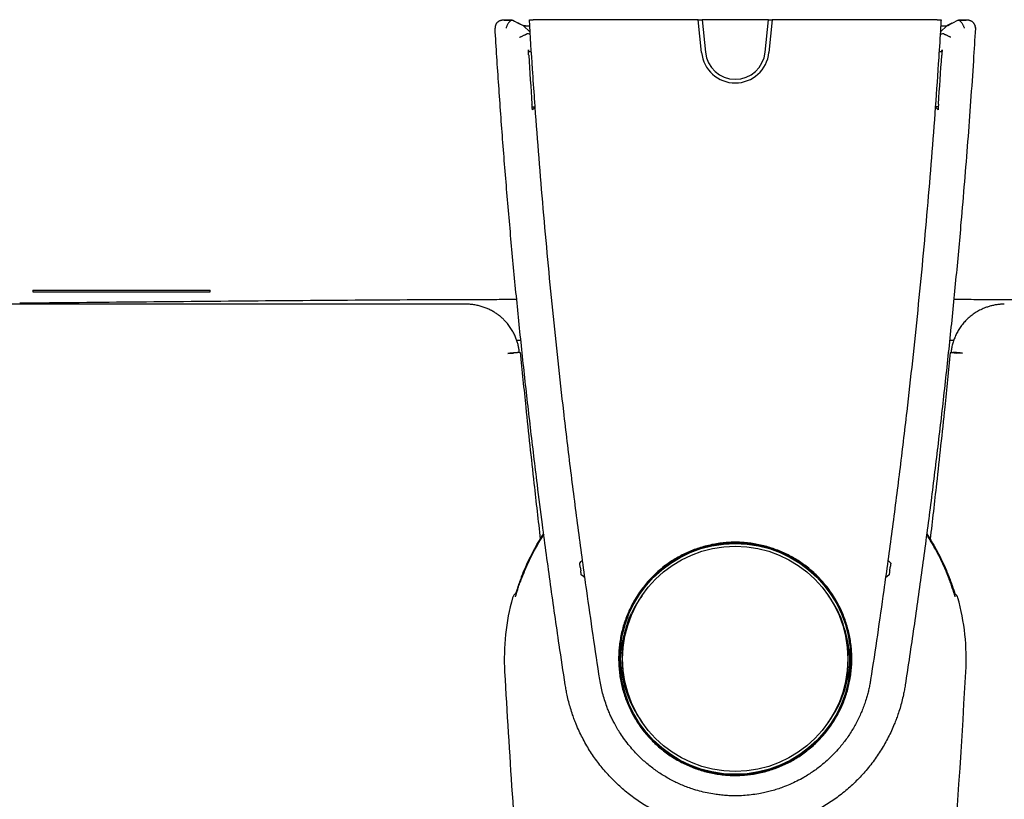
# Model space of a CAD drawing. Header units: millimetres. Extents: x 8 to 789, y 12 to 2370.
# Tile 34 of 85: x 351 to 429, y 1127 to 1189. Entities that reach past the tile are written whole.
import ezdxf

# ---------------------------------------------------------------- set-up
doc = ezdxf.new("R2010")
doc.units = ezdxf.units.MM

msp = doc.modelspace()

# ---------------------------------------------------------------- linework, layer by layer
at = {"color": 7, "linetype": 'Continuous', "lineweight": 30}
for p, q in [((388.903, 1188.306), (388.901, 1188.301)), ((391.099, 1188.313), (391.655, 1187.791)), ((404.941, 1188.783), (391.892, 1188.783)), ((405.199, 1186.194), (404.941, 1188.783)), ((404.941, 1188.783), (405.242, 1188.783)), ((410.477, 1188.783), (405.242, 1188.783)), ((405.242, 1188.783), (405.498, 1186.22)), ((410.222, 1186.22), (410.477, 1188.783)), ((410.477, 1188.783), (410.778, 1188.783)), ((410.778, 1188.783), (410.52, 1186.194)), ((423.827, 1188.783), (410.778, 1188.783)), ((424.62, 1188.313), (424.066, 1187.793)), ((424.976, 1188.496), (424.62, 1188.313)), ((426.816, 1188.308), (426.822, 1188.284)), ((426.84, 1188.155), (426.839, 1188.101)), ((391.404, 1187.67), (391.404, 1187.67)), ((424.316, 1187.67), (424.316, 1187.67)), ((391.753, 1186.253), (391.522, 1186.237)), ((424.198, 1186.237), (423.969, 1186.252)), ((391.815, 1181.896), (392.048, 1181.894)), ((392.047, 1181.894), (391.836, 1181.667)), ((423.904, 1181.896), (423.671, 1181.894)), ((423.883, 1181.667), (423.672, 1181.894)), ((352.36, 1167.403), (352.36, 1167.283)), ((352.36, 1167.403), (359.36, 1167.403)), ((352.36, 1167.283), (359.36, 1167.283)), ((359.36, 1167.403), (366.36, 1167.403)), ((359.36, 1167.283), (366.36, 1167.283)), ((366.36, 1167.283), (366.36, 1167.403)), ((390.923, 1163.445), (390.595, 1163.445)), ((425.124, 1163.445), (424.8, 1163.445)), ((389.898, 1162.403), (390.315, 1162.444)), ((390.315, 1162.444), (390.342, 1162.447)), ((425.404, 1162.444), (425.377, 1162.447)), ((425.821, 1162.403), (425.404, 1162.444)), ((395.608, 1145.536), (395.65, 1145.23)), ((420.069, 1145.23), (420.111, 1145.536)), ((390.844, 1144.296), (390.86, 1144.352)), ((390.861, 1144.351), (390.861, 1144.351)), ((424.858, 1144.351), (424.858, 1144.351)), ((424.859, 1144.352), (424.875, 1144.299)), ((390.262, 1143.116), (390.262, 1143.116)), ((425.223, 1143.414), (425.201, 1143.483)), ((425.457, 1143.116), (425.457, 1143.116))]:
    msp.add_line(p, q, dxfattribs=at)
at = {"color": 7, "linetype": 'Continuous', "lineweight": 30, "flags": 128}
for points in [[(390.262, 1188.744), (390.282, 1188.734), (390.42, 1188.663), (390.696, 1188.521), (391.099, 1188.313)], [(391.099, 1188.313), (391.065, 1188.331), (390.927, 1188.402), (390.674, 1188.532)], [(424.62, 1188.313), (424.655, 1188.331), (424.792, 1188.402), (425.068, 1188.544), (425.458, 1188.744)], [(391.665, 1187.638), (391.608, 1187.645), (391.536, 1187.654), (391.467, 1187.662), (391.404, 1187.67)], [(424.316, 1187.67), (424.303, 1187.669), (424.231, 1187.66), (424.159, 1187.651), (424.088, 1187.642), (424.056, 1187.638)], [(390.863, 1162.499), (390.542, 1162.467), (390.342, 1162.447)], [(395.57, 1145.836), (395.695, 1145.979), (395.794, 1146.092)], [(419.926, 1146.092), (420.024, 1145.979), (420.149, 1145.836)], [(395.987, 1144.675), (395.859, 1144.787), (395.694, 1144.93)], [(420.025, 1144.93), (419.861, 1144.787), (419.732, 1144.675)]]:
    msp.add_lwpolyline(points, dxfattribs=at)
at = {"color": 7, "linetype": 'Continuous', "lineweight": 30}
for radius in [9.118, 8.9]:
    msp.add_circle((407.86, 1138.283), radius, dxfattribs=at)
for centre, radius, start, end in [((407.86, 1138.283), 18.05, 146.94792, 160.35412), ((407.86, 1138.283), 18.05, 19.64588, 33.05963), ((407.86, 1138.283), 18.25, 164.64478, 183.20743), ((390.743, 1142.983), 0.5, 112.34175, 164.61792), ((407.764, 1138.003), 8.983, 143.8541, 154.31431), ((407.956, 1138.003), 8.983, 25.68569, 36.14589), ((424.976, 1142.983), 0.5, 15.38367, 67.68795), ((407.86, 1138.283), 18.25, 356.79257, 15.35521), ((407.86, 1138.283), 8.936, 160.43699, 207.16976), ((407.86, 1138.283), 8.936, 332.83024, 19.56301), ((407.735, 1138.547), 8.951, 182.50792, 216.17066), ((407.986, 1138.546), 8.949, 323.82627, 357.78062), ((1272.811, 1186.754), 884.558, 183.20743, 184.459042), ((-457.092, 1186.754), 884.558, 354.161261, 356.79257)]:
    msp.add_arc(centre, radius, start, end, dxfattribs=at)
for centre, major_axis, ratio, start_param, end_param in [((959.215, 1295.531), (0, 582.487), 0.992182, 1.759271, 1.759546), ((964.223, 1222.837), (573.871, 0), 0.999962, 3.205881, 3.212615), ((407.86, 1186.459), (0, 2.674), 0.999925, 1.670228, 4.612957), ((407.86, 1186.455), (0, 2.374), 0.999925, 1.670228, 4.612957), ((-148.504, 1222.837), (573.871, 0), 0.999962, 6.212163, 6.218897), ((-143.496, 1295.531), (0, 582.487), 0.992182, 4.523639, 4.523914)]:
    msp.add_ellipse(centre, major_axis=major_axis, ratio=ratio, start_param=start_param, end_param=end_param, dxfattribs=at)
for points, knots in [([(388.903, 1188.3), (388.899, 1188.285), (388.887, 1188.244), (388.879, 1188.177), (388.88, 1188.126), (388.881, 1188.101)], [0, 0, 0, 0, 0.241553, 0.628355, 1, 1, 1, 1]), ([(389.588, 1188.741), (389.584, 1188.741), (389.562, 1188.741), (389.53, 1188.74), (389.492, 1188.739), (389.466, 1188.738), (389.442, 1188.737), (389.425, 1188.735), (389.404, 1188.733), (389.378, 1188.729), (389.344, 1188.722), (389.301, 1188.711), (389.253, 1188.694), (389.201, 1188.67), (389.149, 1188.639), (389.097, 1188.601), (389.048, 1188.556), (389.004, 1188.505), (388.965, 1188.448), (388.933, 1188.387), (388.912, 1188.337), (388.905, 1188.307), (388.903, 1188.3)], [0, 0, 0, 0, 0.02389, 0.110231, 0.200625, 0.302468, 0.337746, 0.363705, 0.388961, 0.414295, 0.444686, 0.483957, 0.529776, 0.578553, 0.630948, 0.686261, 0.743529, 0.802057, 0.861399, 0.921277, 0.981511, 1, 1, 1, 1]), ([(390.225, 1188.746), (390.176, 1188.746), (390.078, 1188.745), (389.938, 1188.745), (389.806, 1188.744), (389.693, 1188.743), (389.623, 1188.742), (389.599, 1188.741), (389.598, 1188.741)], [0, 0, 0, 0, 0.186868, 0.373735, 0.5785, 0.783263, 0.987995, 1, 1, 1, 1]), ([(389.598, 1188.741), (389.599, 1188.741), (389.623, 1188.742), (389.693, 1188.743), (389.806, 1188.744), (389.938, 1188.745), (390.078, 1188.745), (390.176, 1188.746), (390.225, 1188.746)], [0, 0, 0, 0, 0.012005, 0.216737, 0.4215, 0.626265, 0.813132, 1, 1, 1, 1]), ([(390.225, 1188.746), (390.211, 1188.745), (390.182, 1188.742), (390.133, 1188.718), (390.081, 1188.68), (390.028, 1188.628), (389.974, 1188.564), (389.92, 1188.487), (389.868, 1188.401), (389.822, 1188.311), (389.783, 1188.22), (389.76, 1188.158), (389.75, 1188.126), (389.749, 1188.124)], [0, 0, 0, 0, 0.097384, 0.197672, 0.29503, 0.395073, 0.495037, 0.597737, 0.700696, 0.806516, 0.898405, 0.992252, 1, 1, 1, 1]), ([(390.225, 1188.746), (390.233, 1188.746), (390.251, 1188.745), (390.26, 1188.745), (390.261, 1188.745), (390.262, 1188.744)], [0, 0, 0, 0, 0.4047575, 0.8225142, 1, 1, 1, 1]), ([(391.283, 1188.307), (391.251, 1188.308), (391.178, 1188.309), (391.111, 1188.311), (391.103, 1188.312), (391.099, 1188.313)], [0, 0, 0, 0, 0.279229, 0.638993, 1, 1, 1, 1]), ([(391.125, 1188.311), (391.145, 1188.31), (391.185, 1188.309), (391.305, 1188.307), (391.449, 1188.305), (391.569, 1188.304), (391.622, 1188.304)], [0, 0, 0, 0, 0.251817, 0.518015, 0.783828, 1, 1, 1, 1]), ([(391.592, 1188.783), (391.594, 1188.783), (391.6, 1188.783), (391.65, 1188.783), (391.725, 1188.783), (391.81, 1188.783), (391.868, 1188.783), (391.892, 1188.783)], [0, 0, 0, 0, 0.211917, 0.423832, 0.635817, 0.848107, 1, 1, 1, 1]), ([(392.049, 1181.885), (392.035, 1182.084), (391.963, 1183.082), (391.803, 1185.381), (391.673, 1187.481), (391.592, 1188.783)], [0, 0, 0, 0, 0.086783, 0.433916, 1, 1, 1, 1]), ([(424.127, 1188.783), (424.115, 1188.583), (424.055, 1187.585), (423.91, 1185.286), (423.762, 1183.186), (423.67, 1181.885)], [0, 0, 0, 0, 0.086783, 0.4339156, 1, 1, 1, 1]), ([(423.827, 1188.783), (423.861, 1188.783), (423.929, 1188.783), (424.019, 1188.783), (424.087, 1188.783), (424.123, 1188.783), (424.126, 1188.783), (424.127, 1188.783)], [0, 0, 0, 0, 0.212839, 0.425687, 0.638282, 0.850489, 1, 1, 1, 1]), ([(424.098, 1188.304), (424.152, 1188.304), (424.271, 1188.305), (424.415, 1188.307), (424.534, 1188.309), (424.575, 1188.31), (424.594, 1188.311)], [0, 0, 0, 0, 0.2164953, 0.4821962, 0.7481586, 1, 1, 1, 1]), ([(425.458, 1188.744), (425.459, 1188.745), (425.462, 1188.745), (425.477, 1188.746), (425.49, 1188.746), (425.494, 1188.746)], [0, 0, 0, 0, 0.405877, 0.822432, 1, 1, 1, 1]), ([(426.118, 1188.741), (426.118, 1188.741), (426.095, 1188.742), (426.026, 1188.743), (425.913, 1188.744), (425.781, 1188.745), (425.641, 1188.745), (425.543, 1188.746), (425.494, 1188.746)], [0, 0, 0, 0, 0.001712, 0.208576, 0.415473, 0.622371, 0.811185, 1, 1, 1, 1]), ([(425.97, 1188.124), (425.969, 1188.126), (425.959, 1188.158), (425.936, 1188.219), (425.897, 1188.309), (425.851, 1188.4), (425.8, 1188.486), (425.746, 1188.563), (425.692, 1188.627), (425.638, 1188.68), (425.587, 1188.717), (425.538, 1188.742), (425.509, 1188.745), (425.494, 1188.746)], [0, 0, 0, 0, 0.007748, 0.09964, 0.193485, 0.296452, 0.402263, 0.502239, 0.604927, 0.702301, 0.802328, 0.899731, 1, 1, 1, 1]), ([(425.494, 1188.746), (425.543, 1188.746), (425.641, 1188.745), (425.781, 1188.745), (425.913, 1188.744), (426.026, 1188.743), (426.095, 1188.742), (426.118, 1188.741), (426.118, 1188.741)], [0, 0, 0, 0, 0.188815, 0.377629, 0.584527, 0.791424, 0.998288, 1, 1, 1, 1]), ([(426.817, 1188.299), (426.812, 1188.313), (426.802, 1188.35), (426.778, 1188.405), (426.745, 1188.463), (426.707, 1188.516), (426.665, 1188.562), (426.62, 1188.603), (426.573, 1188.637), (426.525, 1188.666), (426.478, 1188.689), (426.433, 1188.706), (426.392, 1188.718), (426.357, 1188.726), (426.33, 1188.731), (426.308, 1188.734), (426.29, 1188.736), (426.275, 1188.737), (426.259, 1188.738), (426.239, 1188.739), (426.212, 1188.74), (426.175, 1188.741), (426.145, 1188.741), (426.131, 1188.741)], [0, 0, 0, 0, 0.039427, 0.098146, 0.155232, 0.210679, 0.264436, 0.316407, 0.366438, 0.414298, 0.459625, 0.501779, 0.539519, 0.571122, 0.596736, 0.619197, 0.641974, 0.667793, 0.70075, 0.748366, 0.833826, 0.92128, 1, 1, 1, 1]), ([(426.837, 1188.101), (426.838, 1188.11), (426.842, 1188.145), (426.837, 1188.203), (426.829, 1188.26), (426.819, 1188.291), (426.817, 1188.299)], [0, 0, 0, 0, 0.142945, 0.516129, 0.877965, 1, 1, 1, 1]), ([(394.427, 1136.223), (394.267, 1137.278), (393.867, 1139.914), (393.263, 1144.138), (392.693, 1148.367), (392.164, 1152.507), (391.675, 1156.558), (391.168, 1161.051), (390.697, 1165.548), (390.261, 1170.051), (389.861, 1174.557), (389.496, 1179.069), (389.165, 1183.583), (388.975, 1186.595), (388.88, 1188.101)], [0, 0, 0, 0, 0.061311, 0.153282, 0.245253, 0.306573, 0.393194, 0.479821, 0.566464, 0.653113, 0.739821, 0.826535, 0.913265, 1, 1, 1, 1]), ([(390.819, 1187.39), (390.821, 1187.391), (390.849, 1187.404), (390.904, 1187.43), (390.987, 1187.469), (391.072, 1187.51), (391.154, 1187.549), (391.227, 1187.583), (391.288, 1187.613), (391.338, 1187.637), (391.374, 1187.655), (391.398, 1187.667), (391.402, 1187.669), (391.404, 1187.67)], [0, 0, 0, 0, 0.006087, 0.09535, 0.186059, 0.293032, 0.402694, 0.502926, 0.605659, 0.702867, 0.80269, 0.899904, 1, 1, 1, 1]), ([(426.839, 1188.101), (426.786, 1187.248), (426.667, 1185.331), (426.463, 1182.351), (426.227, 1179.159), (425.973, 1175.969), (425.662, 1172.315), (425.283, 1168.199), (424.825, 1163.621), (424.33, 1159.046), (423.797, 1154.474), (423.228, 1149.905), (422.621, 1145.339), (421.98, 1140.778), (421.521, 1137.741), (421.292, 1136.223)], [0, 0, 0, 0, 0.049097, 0.110408, 0.17172, 0.233039, 0.294359, 0.382507, 0.470655, 0.558826, 0.646996, 0.735236, 0.823475, 0.911738, 1, 1, 1, 1]), ([(424.9, 1187.39), (424.898, 1187.391), (424.87, 1187.404), (424.815, 1187.43), (424.732, 1187.469), (424.647, 1187.51), (424.564, 1187.549), (424.492, 1187.584), (424.43, 1187.613), (424.381, 1187.637), (424.344, 1187.655), (424.321, 1187.667), (424.317, 1187.669), (424.316, 1187.67)], [0, 0, 0, 0, 0.006088, 0.096078, 0.186064, 0.294394, 0.4027, 0.504197, 0.605665, 0.704192, 0.802694, 0.901353, 1, 1, 1, 1]), ([(391.538, 1185.97), (391.536, 1185.991), (391.534, 1186.032), (391.53, 1186.09), (391.527, 1186.144), (391.524, 1186.2), (391.521, 1186.254), (391.518, 1186.309), (391.516, 1186.354), (391.515, 1186.385), (391.515, 1186.399), (391.516, 1186.397), (391.516, 1186.396)], [0, 0, 0, 0, 0.068367, 0.139151, 0.207438, 0.27736, 0.375664, 0.476759, 0.611502, 0.750065, 0.874001, 1, 1, 1, 1]), ([(424.203, 1186.396), (424.203, 1186.397), (424.204, 1186.399), (424.204, 1186.373), (424.202, 1186.333), (424.2, 1186.285), (424.197, 1186.229), (424.194, 1186.175), (424.191, 1186.118), (424.187, 1186.052), (424.183, 1186), (424.182, 1185.97)], [0, 0, 0, 0, 0.16208, 0.328888, 0.45129, 0.576662, 0.665531, 0.756521, 0.82652, 0.898356, 1, 1, 1, 1]), ([(391.836, 1181.667), (391.836, 1181.669), (391.835, 1181.672), (391.832, 1181.703), (391.828, 1181.746), (391.824, 1181.792), (391.819, 1181.844), (391.815, 1181.896), (391.811, 1181.95), (391.806, 1182.021), (391.801, 1182.078), (391.799, 1182.115)], [0, 0, 0, 0, 0.164443, 0.333675, 0.444679, 0.558212, 0.642794, 0.729483, 0.798395, 0.869183, 1, 1, 1, 1]), ([(423.92, 1182.115), (423.919, 1182.096), (423.916, 1182.058), (423.911, 1181.983), (423.905, 1181.908), (423.9, 1181.842), (423.895, 1181.788), (423.891, 1181.74), (423.887, 1181.7), (423.884, 1181.672), (423.883, 1181.669), (423.883, 1181.667)], [0, 0, 0, 0, 0.067297, 0.136789, 0.27273, 0.359536, 0.448838, 0.567474, 0.689452, 0.842692, 1, 1, 1, 1]), ([(397.16, 1136.642), (397.16, 1136.642), (396.98, 1137.816), (396.626, 1140.164), (396.062, 1144.082), (395.472, 1148.395), (394.868, 1153.107), (394.332, 1157.584), (393.858, 1161.825), (393.439, 1165.831), (393.047, 1169.84), (392.685, 1173.852), (392.35, 1177.867), (392.146, 1180.545), (392.049, 1181.885), (392.049, 1181.885)], [0, 0, 0, 0, 0.000001, 0.078214, 0.156427, 0.260718, 0.365012, 0.469304, 0.557733, 0.646163, 0.734592, 0.823061, 0.911531, 0.999999, 1, 1, 1, 1]), ([(423.67, 1181.885), (423.67, 1181.885), (423.573, 1180.545), (423.369, 1177.867), (423.034, 1173.852), (422.672, 1169.84), (422.281, 1165.831), (421.861, 1161.825), (421.387, 1157.584), (420.851, 1153.107), (420.247, 1148.395), (419.657, 1144.082), (419.093, 1140.164), (418.739, 1137.816), (418.559, 1136.642), (418.559, 1136.642)], [0, 0, 0, 0, 0.000001, 0.088469, 0.176939, 0.265408, 0.353837, 0.442267, 0.530696, 0.634988, 0.739282, 0.843573, 0.921786, 0.999999, 1, 1, 1, 1]), ([(351.316, 1166.404), (357.598, 1166.467), (370.163, 1166.593), (383.255, 1166.679), (390.065, 1166.691), (390.592, 1166.691)], [0, 0, 0, 0, 0.479876, 0.959752, 1, 1, 1, 1]), ([(425.126, 1166.691), (425.653, 1166.691), (432.463, 1166.679), (445.556, 1166.593), (458.121, 1166.467), (464.403, 1166.404)], [0, 0, 0, 0, 0.040266, 0.520133, 1, 1, 1, 1]), ([(386.596, 1166.307), (386.263, 1166.307), (385.585, 1166.307), (384.55, 1166.307), (383.481, 1166.307), (382.377, 1166.307), (381.239, 1166.307), (380.09, 1166.307), (378.93, 1166.307), (377.762, 1166.306), (376.564, 1166.306), (375.334, 1166.306), (374.074, 1166.306), (372.784, 1166.306), (371.462, 1166.306), (370.11, 1166.305), (368.727, 1166.305), (367.323, 1166.305), (365.896, 1166.305), (364.449, 1166.304), (362.971, 1166.304), (361.455, 1166.304), (359.899, 1166.304), (358.304, 1166.303), (356.678, 1166.303), (355.021, 1166.303), (353.344, 1166.302), (351.647, 1166.302), (349.93, 1166.302), (348.184, 1166.301), (346.396, 1166.301), (344.565, 1166.3), (342.691, 1166.3), (340.787, 1166.299), (338.852, 1166.299), (336.886, 1166.298), (334.889, 1166.298), (333.547, 1166.297), (332.871, 1166.297)], [0, 0, 0, 0, 0.018615, 0.037873, 0.057773, 0.078316, 0.099501, 0.121329, 0.142497, 0.164237, 0.186548, 0.20943, 0.232883, 0.256908, 0.281503, 0.306669, 0.332407, 0.358716, 0.385111, 0.412056, 0.439553, 0.467601, 0.496724, 0.526419, 0.556685, 0.587522, 0.618931, 0.650334, 0.682289, 0.714795, 0.747851, 0.782151, 0.817024, 0.852471, 0.888493, 0.925088, 0.962257, 1, 1, 1, 1]), ([(390.805, 1162.493), (390.797, 1162.565), (390.779, 1162.726), (390.73, 1162.982), (390.658, 1163.264), (390.561, 1163.558), (390.436, 1163.86), (390.278, 1164.167), (390.085, 1164.476), (389.881, 1164.746), (389.678, 1164.977), (389.486, 1165.169), (389.276, 1165.353), (389.046, 1165.527), (388.798, 1165.689), (388.53, 1165.838), (388.245, 1165.971), (387.942, 1166.086), (387.624, 1166.18), (387.292, 1166.251), (386.948, 1166.298), (386.714, 1166.304), (386.596, 1166.307)], [0, 0, 0, 0, 0.0345815, 0.0783868, 0.1252368, 0.1749972, 0.227476, 0.282647, 0.3412013, 0.4029063, 0.4455664, 0.4892358, 0.5339423, 0.5801316, 0.6278215, 0.6769894, 0.7275947, 0.7795812, 0.8328818, 0.8874255, 0.9431468, 1, 1, 1, 1]), ([(429.123, 1166.307), (429.026, 1166.305), (428.832, 1166.301), (428.544, 1166.268), (428.261, 1166.218), (427.984, 1166.149), (427.715, 1166.063), (427.412, 1165.944), (427.082, 1165.784), (426.734, 1165.573), (426.415, 1165.334), (426.125, 1165.069), (425.865, 1164.781), (425.634, 1164.475), (425.434, 1164.156), (425.267, 1163.826), (425.132, 1163.489), (425.027, 1163.146), (424.952, 1162.814), (424.927, 1162.595), (424.915, 1162.493)], [0, 0, 0, 0, 0.046824, 0.093335, 0.139516, 0.185333, 0.230747, 0.275712, 0.34221, 0.407469, 0.471394, 0.534151, 0.596559, 0.658264, 0.718782, 0.777859, 0.836275, 0.893949, 0.950613, 1, 1, 1, 1]), ([(389.895, 1162.434), (389.938, 1162.439), (390.023, 1162.447), (390.149, 1162.458), (390.268, 1162.47), (390.377, 1162.479), (390.474, 1162.487), (390.555, 1162.493), (390.62, 1162.497), (390.646, 1162.499), (390.66, 1162.499)], [0, 0, 0, 0, 0.124787, 0.249393, 0.374194, 0.499265, 0.624645, 0.749863, 0.874877, 1, 1, 1, 1]), ([(390.805, 1162.493), (390.804, 1162.495), (390.801, 1162.497), (390.782, 1162.499), (390.753, 1162.5), (390.713, 1162.501), (390.678, 1162.5), (390.66, 1162.499)], [0, 0, 0, 0, 0.217194, 0.411539, 0.606418, 0.802933, 1, 1, 1, 1]), ([(390.863, 1162.499), (391.01, 1161.052), (391.362, 1157.594), (391.89, 1152.674), (392.286, 1149.203), (392.454, 1147.739)], [0, 0, 0, 0, 0.29399, 0.702258, 1, 1, 1, 1]), ([(424.856, 1162.499), (424.709, 1161.052), (424.357, 1157.594), (423.829, 1152.673), (423.433, 1149.202), (423.265, 1147.738)], [0, 0, 0, 0, 0.293972, 0.702214, 1, 1, 1, 1]), ([(424.856, 1162.499), (424.954, 1162.489), (425.127, 1162.472), (425.301, 1162.454), (425.377, 1162.447)], [0, 0, 0, 0, 0.558964, 1, 1, 1, 1]), ([(425.825, 1162.434), (425.781, 1162.439), (425.695, 1162.447), (425.57, 1162.458), (425.45, 1162.47), (425.341, 1162.479), (425.245, 1162.487), (425.164, 1162.493), (425.099, 1162.498), (425.073, 1162.499), (425.059, 1162.499)], [0, 0, 0, 0, 0.125087, 0.250064, 0.375306, 0.500699, 0.625723, 0.750502, 0.875157, 1, 1, 1, 1]), ([(390.977, 1144.783), (391.037, 1144.933), (391.156, 1145.232), (391.384, 1145.752), (391.664, 1146.34), (392.008, 1146.992), (392.361, 1147.603), (392.611, 1147.988), (392.727, 1148.167)], [0, 0, 0, 0, 0.126823, 0.253645, 0.446647, 0.639726, 0.832727, 1, 1, 1, 1]), ([(391.231, 1145.273), (391.33, 1145.501), (391.529, 1145.958), (391.863, 1146.629), (392.226, 1147.289), (392.518, 1147.781), (392.697, 1148.048), (392.735, 1148.105)], [0, 0, 0, 0, 0.232431, 0.465868, 0.699305, 0.936096, 1, 1, 1, 1]), ([(424.489, 1145.273), (424.389, 1145.501), (424.19, 1145.958), (423.856, 1146.629), (423.493, 1147.289), (423.201, 1147.782), (423.021, 1148.05), (422.983, 1148.107)], [0, 0, 0, 0, 0.2322508, 0.4655071, 0.6987634, 0.9353702, 1, 1, 1, 1]), ([(422.991, 1148.17), (423.114, 1147.98), (423.378, 1147.572), (423.75, 1146.923), (424.112, 1146.228), (424.446, 1145.514), (424.643, 1145.027), (424.742, 1144.783)], [0, 0, 0, 0, 0.17728, 0.380492, 0.586679, 0.792867, 1, 1, 1, 1]), ([(407.86, 1129.069), (407.687, 1129.072), (407.342, 1129.078), (406.826, 1129.124), (406.312, 1129.196), (405.802, 1129.298), (405.3, 1129.427), (404.807, 1129.584), (404.324, 1129.77), (403.851, 1129.982), (403.39, 1130.222), (402.943, 1130.486), (402.512, 1130.775), (402.099, 1131.086), (401.704, 1131.421), (401.329, 1131.778), (400.973, 1132.156), (400.639, 1132.554), (400.328, 1132.968), (400.042, 1133.399), (399.78, 1133.845), (399.544, 1134.306), (399.334, 1134.78), (399.15, 1135.265), (398.994, 1135.759), (398.866, 1136.26), (398.767, 1136.767), (398.697, 1137.28), (398.655, 1137.797), (398.642, 1138.315), (398.658, 1138.832), (398.703, 1139.347), (398.777, 1139.859), (398.88, 1140.366), (399.012, 1140.868), (399.171, 1141.362), (399.357, 1141.845), (399.57, 1142.316), (399.81, 1142.774), (400.075, 1143.219), (400.365, 1143.65), (400.679, 1144.063), (401.015, 1144.458), (401.372, 1144.833), (401.75, 1145.186), (402.149, 1145.519), (402.566, 1145.829), (402.999, 1146.115), (403.448, 1146.377), (403.909, 1146.613), (404.383, 1146.821), (404.87, 1147.003), (405.366, 1147.157), (405.87, 1147.284), (406.38, 1147.382), (406.893, 1147.451), (407.409, 1147.49), (407.928, 1147.501), (408.446, 1147.482), (408.963, 1147.434), (409.476, 1147.358), (409.983, 1147.254), (410.482, 1147.12), (410.974, 1146.959), (411.457, 1146.769), (411.929, 1146.554), (412.387, 1146.313), (412.83, 1146.046), (413.257, 1145.755), (413.668, 1145.44), (414.061, 1145.102), (414.435, 1144.743), (414.788, 1144.364), (415.118, 1143.966), (415.425, 1143.55), (415.708, 1143.117), (415.967, 1142.668), (416.202, 1142.205), (416.409, 1141.731), (416.589, 1141.246), (416.741, 1140.752), (416.865, 1140.249), (416.962, 1139.739), (417.029, 1139.224), (417.068, 1138.707), (417.078, 1138.19), (417.058, 1137.673), (417.008, 1137.156), (416.93, 1136.642), (416.823, 1136.134), (416.689, 1135.633), (416.526, 1135.141), (416.336, 1134.659), (416.118, 1134.188), (415.873, 1133.729), (415.604, 1133.284), (415.311, 1132.856), (414.994, 1132.446), (414.655, 1132.054), (414.294, 1131.682), (413.912, 1131.331), (413.511, 1131.001), (413.093, 1130.695), (412.659, 1130.413), (412.21, 1130.156), (411.746, 1129.925), (411.27, 1129.72), (410.783, 1129.541), (410.287, 1129.391), (409.795, 1129.271), (409.308, 1129.18), (408.828, 1129.117), (408.344, 1129.077), (408.021, 1129.072), (407.86, 1129.069)], [0, 0, 0, 0, 0.008929, 0.017885, 0.026856, 0.035827, 0.044784, 0.053713, 0.062642, 0.071599, 0.080571, 0.089543, 0.098501, 0.107431, 0.116356, 0.12531, 0.134278, 0.143246, 0.1522, 0.161126, 0.170044, 0.17899, 0.187951, 0.196911, 0.205858, 0.214776, 0.223692, 0.232636, 0.241594, 0.250552, 0.259496, 0.268411, 0.27733, 0.286276, 0.295237, 0.304197, 0.313143, 0.322061, 0.330986, 0.33994, 0.348908, 0.357875, 0.366829, 0.375754, 0.384691, 0.393655, 0.402635, 0.411614, 0.420579, 0.429517, 0.438455, 0.447422, 0.456403, 0.465385, 0.474352, 0.483291, 0.492217, 0.501171, 0.51014, 0.519109, 0.528064, 0.53699, 0.545909, 0.554855, 0.563816, 0.572776, 0.581723, 0.590641, 0.599556, 0.6085, 0.617457, 0.626414, 0.635357, 0.644272, 0.65319, 0.662135, 0.671095, 0.680054, 0.688999, 0.697916, 0.70684, 0.715793, 0.72476, 0.733726, 0.742678, 0.751602, 0.760538, 0.769502, 0.77848, 0.787459, 0.796423, 0.805359, 0.814299, 0.823267, 0.83225, 0.841233, 0.850202, 0.859143, 0.868071, 0.877027, 0.885997, 0.894968, 0.903924, 0.912853, 0.921772, 0.930719, 0.939681, 0.948643, 0.95759, 0.966509, 0.974876, 0.983255, 0.991633, 1, 1, 1, 1]), ([(413.114, 1130.762), (413.22, 1130.838), (413.431, 1130.989), (413.771, 1131.262), (414.132, 1131.58), (414.505, 1131.95), (414.827, 1132.308), (415.104, 1132.648), (415.338, 1132.962), (415.555, 1133.281), (415.779, 1133.642), (416.006, 1134.052), (416.229, 1134.512), (416.41, 1134.946), (416.555, 1135.348), (416.672, 1135.72), (416.773, 1136.098), (416.869, 1136.527), (416.95, 1137.006), (417.009, 1137.535), (417.035, 1138.023), (417.036, 1138.47), (417.018, 1138.876), (416.983, 1139.281), (416.93, 1139.686), (416.858, 1140.089), (416.768, 1140.493), (416.658, 1140.896), (416.528, 1141.299), (416.38, 1141.696), (416.214, 1142.083), (416.034, 1142.457), (415.816, 1142.861), (415.55, 1143.297), (415.229, 1143.759), (414.905, 1144.167), (414.589, 1144.525), (414.294, 1144.828), (413.995, 1145.109), (413.657, 1145.4), (413.264, 1145.704), (412.813, 1146.012), (412.379, 1146.273), (411.968, 1146.491), (411.599, 1146.665), (411.237, 1146.816), (410.842, 1146.964), (410.395, 1147.106), (409.896, 1147.234), (409.429, 1147.327), (408.997, 1147.39), (408.616, 1147.429), (408.246, 1147.452), (407.845, 1147.461), (407.401, 1147.451), (406.917, 1147.414), (406.473, 1147.356), (406.07, 1147.284), (405.715, 1147.206), (405.369, 1147.116), (404.993, 1147.002), (404.585, 1146.858), (404.148, 1146.678), (403.755, 1146.492), (403.405, 1146.307), (403.096, 1146.127), (402.794, 1145.936), (402.467, 1145.71), (402.118, 1145.445), (401.752, 1145.135), (401.432, 1144.835), (401.154, 1144.548), (400.91, 1144.277), (400.675, 1143.994), (400.424, 1143.664), (400.165, 1143.288), (399.904, 1142.863), (399.687, 1142.46), (399.506, 1142.085), (399.355, 1141.734), (399.218, 1141.374), (399.08, 1140.961), (398.951, 1140.498), (398.838, 1139.984), (398.762, 1139.506), (398.715, 1139.067), (398.69, 1138.666), (398.682, 1138.262), (398.693, 1137.808), (398.731, 1137.307), (398.806, 1136.761), (398.905, 1136.262), (399.02, 1135.811), (399.142, 1135.411), (399.281, 1135.02), (399.436, 1134.638), (399.609, 1134.262), (399.801, 1133.889), (400.013, 1133.522), (400.244, 1133.16), (400.494, 1132.807), (400.754, 1132.474), (401.023, 1132.16), (401.33, 1131.831), (401.691, 1131.484), (402.11, 1131.126), (402.518, 1130.818), (402.907, 1130.556), (403.259, 1130.341), (403.607, 1130.15), (403.991, 1129.959), (404.428, 1129.769), (404.919, 1129.587), (405.382, 1129.445), (405.813, 1129.336), (406.195, 1129.258), (406.567, 1129.197), (406.971, 1129.148), (407.421, 1129.114), (407.916, 1129.104), (408.372, 1129.119), (408.787, 1129.153), (409.154, 1129.197), (409.511, 1129.256), (409.899, 1129.334), (410.323, 1129.441), (410.78, 1129.581), (411.193, 1129.731), (411.562, 1129.886), (411.889, 1130.038), (412.207, 1130.201), (412.517, 1130.376), (412.821, 1130.562), (413.016, 1130.695), (413.114, 1130.762)], [0, 0, 0, 0, 0.006692, 0.013385, 0.022473, 0.03157, 0.040659, 0.047605, 0.054552, 0.061243, 0.067934, 0.076999, 0.086071, 0.095136, 0.102047, 0.108958, 0.116002, 0.123047, 0.132592, 0.142145, 0.15169, 0.158972, 0.166253, 0.173576, 0.180899, 0.188272, 0.195646, 0.203181, 0.210716, 0.218309, 0.225901, 0.233174, 0.240447, 0.250332, 0.260225, 0.270109, 0.277678, 0.285246, 0.292128, 0.299009, 0.308371, 0.31774, 0.327101, 0.334277, 0.341453, 0.34781, 0.354166, 0.362809, 0.371459, 0.380102, 0.386721, 0.393341, 0.399319, 0.405298, 0.413414, 0.421537, 0.429653, 0.435856, 0.44206, 0.447954, 0.453849, 0.461839, 0.469835, 0.477825, 0.483921, 0.490016, 0.496114, 0.502212, 0.51047, 0.518734, 0.526992, 0.533286, 0.539579, 0.546079, 0.55258, 0.561382, 0.57019, 0.578993, 0.5857, 0.592406, 0.599369, 0.606331, 0.615763, 0.625202, 0.634634, 0.641827, 0.64902, 0.656312, 0.663604, 0.673495, 0.683394, 0.693285, 0.70084, 0.708395, 0.715706, 0.723018, 0.730383, 0.737748, 0.745287, 0.752827, 0.760429, 0.768032, 0.775017, 0.782001, 0.791501, 0.801009, 0.810508, 0.817788, 0.825068, 0.831556, 0.838043, 0.846865, 0.855695, 0.864516, 0.871274, 0.878032, 0.884111, 0.89019, 0.898447, 0.90671, 0.914966, 0.92128, 0.927594, 0.933514, 0.939433, 0.947461, 0.955495, 0.963523, 0.969651, 0.975779, 0.98181, 0.987865, 0.99392, 1, 1, 1, 1]), ([(395.608, 1145.536), (395.604, 1145.57), (395.594, 1145.638), (395.582, 1145.728), (395.574, 1145.796), (395.57, 1145.831), (395.57, 1145.835), (395.57, 1145.836)], [0, 0, 0, 0, 0.218419, 0.4368704, 0.654373, 0.8699446, 1, 1, 1, 1]), ([(420.149, 1145.836), (420.149, 1145.832), (420.149, 1145.825), (420.142, 1145.773), (420.133, 1145.698), (420.122, 1145.614), (420.114, 1145.558), (420.111, 1145.536)], [0, 0, 0, 0, 0.213424, 0.426817, 0.641107, 0.857285, 1, 1, 1, 1]), ([(390.977, 1144.783), (390.947, 1144.704), (390.886, 1144.544), (390.801, 1144.315), (390.723, 1144.095), (390.653, 1143.891), (390.594, 1143.716), (390.563, 1143.62), (390.549, 1143.578)], [0, 0, 0, 0, 0.1734639, 0.3474179, 0.5208212, 0.6932294, 0.8662014, 1, 1, 1, 1]), ([(390.668, 1143.781), (390.68, 1143.817), (390.711, 1143.909), (390.77, 1144.078), (390.843, 1144.282), (390.923, 1144.501), (391.014, 1144.74), (391.116, 1144.998), (391.193, 1145.181), (391.231, 1145.273)], [0, 0, 0, 0, 0.088097, 0.225697, 0.370022, 0.514767, 0.659137, 0.829561, 1, 1, 1, 1]), ([(395.694, 1144.93), (395.693, 1144.934), (395.692, 1144.941), (395.684, 1144.993), (395.673, 1145.068), (395.661, 1145.152), (395.653, 1145.208), (395.65, 1145.23)], [0, 0, 0, 0, 0.213384, 0.426735, 0.641008, 0.857205, 1, 1, 1, 1]), ([(420.069, 1145.23), (420.064, 1145.196), (420.055, 1145.128), (420.042, 1145.038), (420.032, 1144.97), (420.026, 1144.935), (420.025, 1144.932), (420.025, 1144.93)], [0, 0, 0, 0, 0.2184471, 0.4369262, 0.6544622, 0.8700429, 1, 1, 1, 1]), ([(425.059, 1143.758), (425.044, 1143.802), (425.01, 1143.901), (424.949, 1144.078), (424.876, 1144.282), (424.796, 1144.501), (424.705, 1144.74), (424.603, 1144.998), (424.527, 1145.181), (424.489, 1145.273)], [0, 0, 0, 0, 0.104323, 0.239476, 0.381232, 0.523402, 0.665202, 0.832594, 1, 1, 1, 1]), ([(424.742, 1144.783), (424.772, 1144.704), (424.833, 1144.545), (424.918, 1144.315), (424.996, 1144.095), (425.066, 1143.891), (425.129, 1143.704), (425.175, 1143.564), (425.196, 1143.497), (425.203, 1143.475)], [0, 0, 0, 0, 0.155247, 0.310932, 0.466124, 0.620426, 0.775232, 0.929469, 1, 1, 1, 1]), ([(390.67, 1143.787), (390.666, 1143.774), (390.65, 1143.729), (390.626, 1143.656), (390.597, 1143.57), (390.571, 1143.491), (390.548, 1143.419), (390.527, 1143.355), (390.509, 1143.301), (390.495, 1143.259), (390.484, 1143.227), (390.477, 1143.207), (390.473, 1143.195), (390.472, 1143.193), (390.472, 1143.193)], [0, 0, 0, 0, 0.039453, 0.137722, 0.238415, 0.33894, 0.438773, 0.537354, 0.633987, 0.727738, 0.806698, 0.88013, 0.946706, 1, 1, 1, 1]), ([(425.247, 1143.193), (425.247, 1143.193), (425.247, 1143.193), (425.244, 1143.201), (425.239, 1143.216), (425.23, 1143.241), (425.219, 1143.275), (425.204, 1143.318), (425.187, 1143.372), (425.166, 1143.435), (425.142, 1143.507), (425.116, 1143.587), (425.088, 1143.673), (425.067, 1143.735), (425.057, 1143.765)], [0, 0, 0, 0, 0.032438, 0.090524, 0.159465, 0.238211, 0.317253, 0.406608, 0.500706, 0.598277, 0.698269, 0.79989, 0.902511, 1, 1, 1, 1]), ([(390.551, 1143.585), (390.544, 1143.563), (390.528, 1143.514), (390.51, 1143.457), (390.499, 1143.425), (390.496, 1143.415)], [0, 0, 0, 0, 0.352764, 0.797374, 1, 1, 1, 1]), ([(399.335, 1141.06), (399.348, 1141.1), (399.375, 1141.183), (399.427, 1141.331), (399.49, 1141.494), (399.554, 1141.647), (399.614, 1141.783), (399.65, 1141.859), (399.668, 1141.897)], [0, 0, 0, 0, 0.1738229, 0.3526827, 0.5443909, 0.7419187, 0.8702281, 1, 1, 1, 1]), ([(399.439, 1141.275), (399.457, 1141.328), (399.487, 1141.418), (399.506, 1141.51), (399.514, 1141.548)], [0, 0, 0, 0, 0.591981, 1, 1, 1, 1]), ([(416.384, 1141.06), (416.371, 1141.1), (416.344, 1141.183), (416.292, 1141.331), (416.229, 1141.494), (416.165, 1141.647), (416.105, 1141.783), (416.069, 1141.859), (416.051, 1141.897)], [0, 0, 0, 0, 0.1738229, 0.3526827, 0.5443909, 0.7419187, 0.8702281, 1, 1, 1, 1]), ([(416.28, 1141.275), (416.262, 1141.328), (416.232, 1141.418), (416.213, 1141.51), (416.205, 1141.548)], [0, 0, 0, 0, 0.591981, 1, 1, 1, 1]), ([(398.802, 1137.247), (398.798, 1137.312), (398.788, 1137.476), (398.783, 1137.745), (398.787, 1138.054), (398.802, 1138.366), (398.828, 1138.681), (398.863, 1138.992), (398.907, 1139.295), (398.958, 1139.589), (399.017, 1139.878), (399.079, 1140.148), (399.143, 1140.399), (399.206, 1140.631), (399.271, 1140.853), (399.314, 1140.991), (399.335, 1141.06)], [0, 0, 0, 0, 0.048206, 0.122054, 0.19582, 0.270131, 0.346143, 0.42273, 0.496489, 0.570736, 0.646462, 0.722674, 0.791143, 0.859951, 0.929799, 1, 1, 1, 1]), ([(416.919, 1137.28), (416.923, 1137.334), (416.932, 1137.487), (416.936, 1137.745), (416.932, 1138.054), (416.917, 1138.366), (416.891, 1138.681), (416.856, 1138.992), (416.812, 1139.295), (416.761, 1139.589), (416.702, 1139.878), (416.64, 1140.148), (416.577, 1140.399), (416.513, 1140.631), (416.448, 1140.853), (416.405, 1140.991), (416.384, 1141.06)], [0, 0, 0, 0, 0.040422, 0.114874, 0.189243, 0.264162, 0.340796, 0.418009, 0.492372, 0.567226, 0.64357, 0.720405, 0.789435, 0.858805, 0.929225, 1, 1, 1, 1]), ([(421.292, 1136.223), (421.271, 1136.091), (421.228, 1135.828), (421.14, 1135.391), (421.028, 1134.911), (420.884, 1134.392), (420.733, 1133.921), (420.58, 1133.497), (420.412, 1133.069), (420.207, 1132.599), (419.961, 1132.092), (419.692, 1131.592), (419.401, 1131.102), (419.087, 1130.62), (418.75, 1130.149), (418.392, 1129.69), (418.018, 1129.251), (417.63, 1128.833), (417.229, 1128.435), (416.81, 1128.053), (416.373, 1127.687), (415.917, 1127.335), (415.444, 1127.002), (414.954, 1126.688), (414.456, 1126.398), (413.951, 1126.131), (413.441, 1125.889), (412.919, 1125.667), (412.386, 1125.466), (411.839, 1125.286), (411.282, 1125.128), (410.716, 1124.993), (410.149, 1124.884), (409.582, 1124.8), (409.018, 1124.74), (408.452, 1124.703), (407.882, 1124.69), (407.308, 1124.701), (406.731, 1124.737), (406.154, 1124.797), (405.584, 1124.882), (405.022, 1124.99), (404.47, 1125.12), (403.924, 1125.272), (403.381, 1125.449), (402.842, 1125.65), (402.308, 1125.875), (401.784, 1126.123), (401.275, 1126.391), (400.782, 1126.678), (400.304, 1126.984), (399.839, 1127.309), (399.385, 1127.655), (398.943, 1128.023), (398.514, 1128.412), (398.102, 1128.82), (397.711, 1129.24), (397.341, 1129.673), (396.993, 1130.117), (396.662, 1130.577), (396.348, 1131.054), (396.052, 1131.548), (395.776, 1132.056), (395.521, 1132.579), (395.312, 1133.058), (395.143, 1133.487), (394.991, 1133.908), (394.84, 1134.377), (394.695, 1134.896), (394.582, 1135.378), (394.493, 1135.821), (394.449, 1136.089), (394.427, 1136.223)], [0, 0, 0, 0, 0.010381, 0.020762, 0.034723, 0.04869, 0.062651, 0.073218, 0.083784, 0.098412, 0.113046, 0.127674, 0.142535, 0.157396, 0.172473, 0.18755, 0.202696, 0.217323, 0.231957, 0.246585, 0.261446, 0.276308, 0.291384, 0.306461, 0.321607, 0.336234, 0.350868, 0.365495, 0.380356, 0.395217, 0.410293, 0.42537, 0.440515, 0.455212, 0.469923, 0.484633, 0.49933, 0.514309, 0.529295, 0.544275, 0.55942, 0.574117, 0.588827, 0.603537, 0.618234, 0.63325, 0.648279, 0.663308, 0.678323, 0.693021, 0.707731, 0.722441, 0.737138, 0.752154, 0.767183, 0.782212, 0.797228, 0.811855, 0.826489, 0.841116, 0.855977, 0.870838, 0.885914, 0.90099, 0.916136, 0.926526, 0.936917, 0.950892, 0.964872, 0.978847, 0.989423, 1, 1, 1, 1]), ([(418.559, 1136.642), (418.559, 1136.642), (418.54, 1136.52), (418.498, 1136.276), (418.423, 1135.913), (418.335, 1135.552), (418.228, 1135.169), (418.099, 1134.766), (417.944, 1134.344), (417.771, 1133.928), (417.58, 1133.515), (417.369, 1133.108), (417.14, 1132.707), (416.892, 1132.315), (416.631, 1131.937), (416.357, 1131.576), (416.037, 1131.188), (415.664, 1130.777), (415.23, 1130.351), (414.808, 1129.981), (414.407, 1129.662), (414.035, 1129.392), (413.657, 1129.142), (413.227, 1128.882), (412.739, 1128.618), (412.188, 1128.359), (411.668, 1128.149), (411.183, 1127.981), (410.743, 1127.85), (410.303, 1127.738), (409.812, 1127.635), (409.263, 1127.548), (408.657, 1127.486), (408.097, 1127.46), (407.584, 1127.462), (407.125, 1127.484), (406.673, 1127.524), (406.176, 1127.59), (405.629, 1127.689), (405.037, 1127.831), (404.499, 1127.992), (404.016, 1128.164), (403.59, 1128.336), (403.177, 1128.524), (402.775, 1128.727), (402.382, 1128.947), (401.994, 1129.185), (401.614, 1129.441), (401.242, 1129.716), (400.881, 1130.007), (400.536, 1130.311), (400.208, 1130.625), (399.86, 1130.988), (399.495, 1131.407), (399.122, 1131.888), (398.803, 1132.349), (398.533, 1132.785), (398.322, 1133.161), (398.141, 1133.514), (397.987, 1133.843), (397.843, 1134.177), (397.689, 1134.572), (397.531, 1135.033), (397.379, 1135.561), (397.253, 1136.098), (397.188, 1136.46), (397.16, 1136.642), (397.16, 1136.642)], [0, 0, 0, 0, 0.000002, 0.012065, 0.024164, 0.036263, 0.048398, 0.063, 0.077601, 0.092304, 0.107006, 0.122028, 0.13705, 0.152184, 0.167318, 0.18192, 0.196522, 0.216332, 0.236158, 0.255968, 0.271101, 0.286235, 0.300838, 0.315441, 0.335252, 0.355079, 0.37489, 0.390024, 0.405159, 0.419764, 0.434368, 0.454182, 0.474011, 0.493824, 0.50896, 0.524096, 0.538703, 0.55331, 0.573127, 0.59296, 0.612777, 0.627915, 0.643053, 0.657663, 0.672274, 0.686985, 0.701696, 0.716726, 0.731757, 0.746898, 0.762039, 0.776649, 0.791259, 0.811081, 0.830918, 0.850739, 0.86588, 0.881021, 0.892817, 0.904647, 0.916477, 0.92834, 0.94614, 0.964054, 0.981968, 0.999998, 1, 1, 1, 1])]:
    msp.add_open_spline(points, degree=3, knots=knots, dxfattribs=at)

doc.saveas('drawing.dxf')
